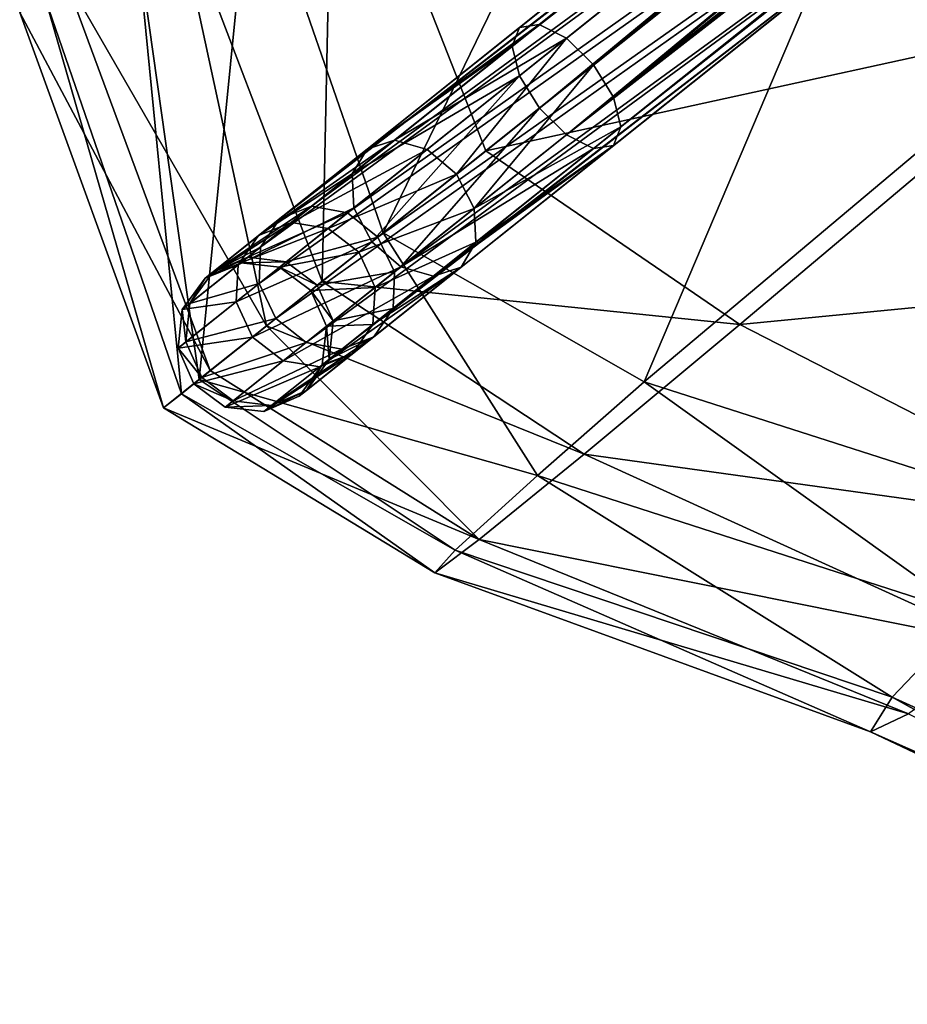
# Model space of a CAD drawing. Header units: millimetres. Extents: x 3 to 496, y 3 to 509.
# Tile 1 of 256: x 48 to 71, y 82 to 108. Entities that reach past the tile are written whole.
import ezdxf

# ---------------------------------------------------------------- set-up
doc = ezdxf.new("R2010")
doc.units = ezdxf.units.MM
doc.header["$LTSCALE"] = 25.4
doc.layers.get('0').update_dxf_attribs({"true_color": 0xff5454})

# ---------------------------------------------------------------- blocks, each defined once
blk = doc.blocks.new('FORM-M-9673.STL#1')
at = {"color": 0}
mesh = blk.add_polyface(dxfattribs=at)
corners = [(61.091, 108.041, 182.385), (106.755, 144.114, 211.359), (61.617, 108.118, 181.496), (106.229, 144.037, 212.247)]
mesh.append_faces([[corners[k] for k in face] for face in [(0, 1, 2), (1, 0, 3)]], dxfattribs={"vtx0": -1, "color": 0})
mesh = blk.add_polyface(dxfattribs=at)
corners = [(61.617, 108.118, 181.496), (107.475, 143.752, 210.708), (62.336, 107.755, 180.846), (106.755, 144.114, 211.359)]
mesh.append_faces([[corners[k] for k in face] for face in [(0, 1, 2), (1, 0, 3)]], dxfattribs={"vtx0": -1, "color": 0})
mesh = blk.add_polyface(dxfattribs=at)
corners = [(106.037, 143.541, 213.135), (61.091, 108.041, 182.385), (60.898, 107.545, 183.273), (106.229, 144.037, 212.247)]
mesh.append_faces([[corners[k] for k in face] for face in [(0, 1, 2), (1, 0, 3)]], dxfattribs={"vtx0": -1, "color": 0})
mesh = blk.add_polyface(dxfattribs=at)
corners = [(107.475, 143.752, 210.708), (63.056, 107.05, 180.608), (62.336, 107.755, 180.846), (108.194, 143.047, 210.47)]
mesh.append_faces([[corners[k] for k in face] for face in [(0, 1, 2), (1, 0, 3)]], dxfattribs={"vtx0": -1, "color": 0})
mesh = blk.add_polyface(dxfattribs=at)
corners = [(106.23, 142.759, 213.785), (60.898, 107.545, 183.273), (61.092, 106.763, 183.923), (106.037, 143.541, 213.135)]
mesh.append_faces([[corners[k] for k in face] for face in [(0, 1, 2), (1, 0, 3)]], dxfattribs={"vtx0": -1, "color": 0})
mesh = blk.add_polyface(dxfattribs=at)
corners = [(108.194, 143.047, 210.47), (63.583, 106.191, 180.846), (63.056, 107.05, 180.608), (108.722, 142.188, 210.708)]
mesh.append_faces([[corners[k] for k in face] for face in [(0, 1, 2), (1, 0, 3)]], dxfattribs={"vtx0": -1, "color": 0})
mesh = blk.add_polyface(dxfattribs=at)
corners = [(61.619, 105.904, 184.161), (106.23, 142.759, 213.785), (61.092, 106.763, 183.923), (106.758, 141.901, 214.023)]
mesh.append_faces([[corners[k] for k in face] for face in [(0, 1, 2), (1, 0, 3)]], dxfattribs={"vtx0": -1, "color": 0})
mesh = blk.add_polyface(dxfattribs=at)
corners = [(63.583, 106.191, 180.846), (108.915, 141.406, 211.359), (63.777, 105.409, 181.496), (108.722, 142.188, 210.708)]
mesh.append_faces([[corners[k] for k in face] for face in [(0, 1, 2), (1, 0, 3)]], dxfattribs={"vtx0": -1, "color": 0})
mesh = blk.add_polyface(dxfattribs=at)
corners = [(62.339, 105.199, 183.923), (106.758, 141.901, 214.023), (61.619, 105.904, 184.161), (107.477, 141.196, 213.785)]
mesh.append_faces([[corners[k] for k in face] for face in [(0, 1, 2), (1, 0, 3)]], dxfattribs={"vtx0": -1, "color": 0})
mesh = blk.add_polyface(dxfattribs=at)
corners = [(63.777, 105.409, 181.496), (108.723, 140.91, 212.247), (63.585, 104.913, 182.385), (108.915, 141.406, 211.359)]
mesh.append_faces([[corners[k] for k in face] for face in [(0, 1, 2), (1, 0, 3)]], dxfattribs={"vtx0": -1, "color": 0})
mesh = blk.add_polyface(dxfattribs=at)
corners = [(108.197, 140.833, 213.135), (62.339, 105.199, 183.923), (63.058, 104.836, 183.273), (107.477, 141.196, 213.785)]
mesh.append_faces([[corners[k] for k in face] for face in [(0, 1, 2), (1, 0, 3)]], dxfattribs={"vtx0": -1, "color": 0})
mesh = blk.add_polyface(dxfattribs=at)
corners = [(108.723, 140.91, 212.247), (63.058, 104.836, 183.273), (63.585, 104.913, 182.385), (108.197, 140.833, 213.135)]
mesh.append_faces([[corners[k] for k in face] for face in [(0, 1, 2), (1, 0, 3)]], dxfattribs={"vtx0": -1, "color": 0})
mesh = blk.add_polyface(dxfattribs=at)
corners = [(67.18, 122.574, 120.694), (53.984, 112.68, 145.133), (57.475, 102.599, 145.563)]
mesh.append_faces([[corners[k] for k in face] for face in [(0, 1, 2)]], dxfattribs={"color": 0})
mesh = blk.add_polyface(dxfattribs=at)
corners = [(67.18, 122.574, 120.694), (57.475, 102.599, 145.563), (70.5, 112.986, 121.278)]
mesh.append_faces([[corners[k] for k in face] for face in [(0, 1, 2)]], dxfattribs={"color": 0})
mesh = blk.add_polyface(dxfattribs=at)
corners = [(56.151, 115.072, 183.259), (55.858, 101.309, 179.573), (51.873, 111.76, 178.702)]
mesh.append_faces([[corners[k] for k in face] for face in [(0, 1, 2)]], dxfattribs={"color": 0})
mesh = blk.add_polyface(dxfattribs=at)
corners = [(60.2, 104.773, 184.289), (55.858, 101.309, 179.573), (56.151, 115.072, 183.259)]
mesh.append_faces([[corners[k] for k in face] for face in [(0, 1, 2)]], dxfattribs={"color": 0})
mesh = blk.add_polyface(dxfattribs=at)
corners = [(68.309, 111.239, 189.713), (60.2, 104.773, 184.289), (56.151, 115.072, 183.259)]
mesh.append_faces([[corners[k] for k in face] for face in [(0, 1, 2)]], dxfattribs={"color": 0})
mesh = blk.add_polyface(dxfattribs=at)
corners = [(54.733, 102.97, 154.62), (69.18, 114.149, 128.387), (68.381, 113.855, 127.798), (55.577, 103.301, 155.12)]
mesh.append_faces([[corners[k] for k in face] for face in [(0, 1, 2), (1, 0, 3)]], dxfattribs={"vtx0": -1, "color": 0})
mesh = blk.add_polyface(dxfattribs=at)
corners = [(55.577, 103.301, 155.12), (70.099, 113.945, 128.819), (69.18, 114.149, 128.387), (56.529, 103.124, 155.486)]
mesh.append_faces([[corners[k] for k in face] for face in [(0, 1, 2), (1, 0, 3)]], dxfattribs={"vtx0": -1, "color": 0})
mesh = blk.add_polyface(dxfattribs=at)
corners = [(54.733, 102.97, 154.62), (67.917, 113.142, 127.209), (54.223, 102.221, 154.12), (68.381, 113.855, 127.798)]
mesh.append_faces([[corners[k] for k in face] for face in [(0, 1, 2), (1, 0, 3)]], dxfattribs={"vtx0": -1, "color": 0})
mesh = blk.add_polyface(dxfattribs=at)
corners = [(56.529, 103.124, 155.486), (70.891, 113.298, 128.977), (70.099, 113.945, 128.819), (57.334, 102.487, 155.62)]
mesh.append_faces([[corners[k] for k in face] for face in [(0, 1, 2), (1, 0, 3)]], dxfattribs={"vtx0": -1, "color": 0})
mesh = blk.add_polyface(dxfattribs=at)
corners = [(71.346, 112.382, 128.819), (57.334, 102.487, 155.62), (57.776, 101.56, 155.486), (70.891, 113.298, 128.977)]
mesh.append_faces([[corners[k] for k in face] for face in [(0, 1, 2), (1, 0, 3)]], dxfattribs={"vtx0": -1, "color": 0})
mesh = blk.add_polyface(dxfattribs=at)
corners = [(54.223, 102.221, 154.12), (67.911, 112.201, 126.777), (54.184, 101.253, 153.754), (67.917, 113.142, 127.209)]
mesh.append_faces([[corners[k] for k in face] for face in [(0, 1, 2), (1, 0, 3)]], dxfattribs={"vtx0": -1, "color": 0})
mesh = blk.add_polyface(dxfattribs=at)
corners = [(57.475, 102.599, 145.563), (64.399, 98.645, 145.302), (70.5, 112.986, 121.278)]
mesh.append_faces([[corners[k] for k in face] for face in [(0, 1, 2)]], dxfattribs={"color": 0})
mesh = blk.add_polyface(dxfattribs=at)
corners = [(64.399, 98.645, 145.302), (77.005, 109.239, 120.95), (70.5, 112.986, 121.278)]
mesh.append_faces([[corners[k] for k in face] for face in [(0, 1, 2)]], dxfattribs={"color": 0})
mesh = blk.add_polyface(dxfattribs=at)
corners = [(53.984, 112.68, 145.133), (50.934, 110.479, 151.484), (52.598, 98.71, 156.843)]
mesh.append_faces([[corners[k] for k in face] for face in [(0, 1, 2)]], dxfattribs={"color": 0})
mesh = blk.add_polyface(dxfattribs=at)
corners = [(53.984, 112.68, 145.133), (52.598, 98.71, 156.843), (57.475, 102.599, 145.563)]
mesh.append_faces([[corners[k] for k in face] for face in [(0, 1, 2)]], dxfattribs={"color": 0})
mesh = blk.add_polyface(dxfattribs=at)
corners = [(71.34, 111.441, 128.387), (57.776, 101.56, 155.486), (57.737, 100.593, 155.12), (71.346, 112.382, 128.819)]
mesh.append_faces([[corners[k] for k in face] for face in [(0, 1, 2), (1, 0, 3)]], dxfattribs={"vtx0": -1, "color": 0})
mesh = blk.add_polyface(dxfattribs=at)
corners = [(54.184, 101.253, 153.754), (68.365, 111.284, 126.619), (54.626, 100.327, 153.62), (67.911, 112.201, 126.777)]
mesh.append_faces([[corners[k] for k in face] for face in [(0, 1, 2), (1, 0, 3)]], dxfattribs={"vtx0": -1, "color": 0})
mesh = blk.add_polyface(dxfattribs=at)
corners = [(51.873, 111.76, 178.702), (54.382, 100.133, 177.031), (48.996, 109.466, 172.573)]
mesh.append_faces([[corners[k] for k in face] for face in [(0, 1, 2)]], dxfattribs={"color": 0})
mesh = blk.add_polyface(dxfattribs=at)
corners = [(51.873, 111.76, 178.702), (55.858, 101.309, 179.573), (54.382, 100.133, 177.031)]
mesh.append_faces([[corners[k] for k in face] for face in [(0, 1, 2)]], dxfattribs={"color": 0})
mesh = blk.add_polyface(dxfattribs=at)
corners = [(69.158, 110.637, 126.777), (54.626, 100.327, 153.62), (68.365, 111.284, 126.619), (55.43, 99.69, 153.754)]
mesh.append_faces([[corners[k] for k in face] for face in [(0, 1, 2), (1, 0, 3)]], dxfattribs={"vtx0": -1, "color": 0})
mesh = blk.add_polyface(dxfattribs=at)
corners = [(70.875, 110.727, 127.798), (57.737, 100.593, 155.12), (57.227, 99.843, 154.62), (71.34, 111.441, 128.387)]
mesh.append_faces([[corners[k] for k in face] for face in [(0, 1, 2), (1, 0, 3)]], dxfattribs={"vtx0": -1, "color": 0})
mesh = blk.add_polyface(dxfattribs=at)
corners = [(76.698, 108.379, 190.35), (60.2, 104.773, 184.289), (68.309, 111.239, 189.713)]
mesh.append_faces([[corners[k] for k in face] for face in [(0, 1, 2)]], dxfattribs={"color": 0})
mesh = blk.add_polyface(dxfattribs=at)
corners = [(70.875, 110.727, 127.798), (56.383, 99.513, 154.12), (70.077, 110.433, 127.209), (57.227, 99.843, 154.62)]
mesh.append_faces([[corners[k] for k in face] for face in [(0, 1, 2), (1, 0, 3)]], dxfattribs={"vtx0": -1, "color": 0})
mesh = blk.add_polyface(dxfattribs=at)
corners = [(50.934, 110.479, 151.484), (48.516, 108.794, 158.225), (52.123, 98.331, 158.809)]
mesh.append_faces([[corners[k] for k in face] for face in [(0, 1, 2)]], dxfattribs={"color": 0})
mesh = blk.add_polyface(dxfattribs=at)
corners = [(50.934, 110.479, 151.484), (52.123, 98.331, 158.809), (52.598, 98.71, 156.843)]
mesh.append_faces([[corners[k] for k in face] for face in [(0, 1, 2)]], dxfattribs={"color": 0})
mesh = blk.add_polyface(dxfattribs=at)
corners = [(70.077, 110.433, 127.209), (55.43, 99.69, 153.754), (69.158, 110.637, 126.777), (56.383, 99.513, 154.12)]
mesh.append_faces([[corners[k] for k in face] for face in [(0, 1, 2), (1, 0, 3)]], dxfattribs={"vtx0": -1, "color": 0})
mesh = blk.add_polyface(dxfattribs=at)
corners = [(76.698, 108.379, 190.35), (86.539, 102.071, 188.697), (66.934, 100.169, 183.612), (95.598, 110.103, 195.179)]
mesh.append_faces([[corners[k] for k in face] for face in [(0, 1, 2), (1, 0, 3)]], dxfattribs={"vtx0": -1, "color": 0})
mesh = blk.add_polyface(dxfattribs=at)
corners = [(48.996, 109.466, 172.573), (52.891, 98.944, 173.37), (47.835, 108.439, 165.501)]
mesh.append_faces([[corners[k] for k in face] for face in [(0, 1, 2)]], dxfattribs={"color": 0})
mesh = blk.add_polyface(dxfattribs=at)
corners = [(48.996, 109.466, 172.573), (54.382, 100.133, 177.031), (52.891, 98.944, 173.37)]
mesh.append_faces([[corners[k] for k in face] for face in [(0, 1, 2)]], dxfattribs={"color": 0})
mesh = blk.add_polyface(dxfattribs=at)
corners = [(64.399, 98.645, 145.302), (75.708, 95.027, 144.794), (77.005, 109.239, 120.95)]
mesh.append_faces([[corners[k] for k in face] for face in [(0, 1, 2)]], dxfattribs={"color": 0})
mesh = blk.add_polyface(dxfattribs=at)
corners = [(48.516, 108.794, 158.225), (47.835, 108.439, 165.501), (51.65, 97.954, 167.172)]
mesh.append_faces([[corners[k] for k in face] for face in [(0, 1, 2)]], dxfattribs={"color": 0})
mesh = blk.add_polyface(dxfattribs=at)
corners = [(48.516, 108.794, 158.225), (51.65, 97.954, 167.172), (52.123, 98.331, 158.809)]
mesh.append_faces([[corners[k] for k in face] for face in [(0, 1, 2)]], dxfattribs={"color": 0})
mesh = blk.add_polyface(dxfattribs=at)
corners = [(47.835, 108.439, 165.501), (52.891, 98.944, 173.37), (51.65, 97.954, 167.172)]
mesh.append_faces([[corners[k] for k in face] for face in [(0, 1, 2)]], dxfattribs={"color": 0})
mesh = blk.add_polyface(dxfattribs=at)
corners = [(76.698, 108.379, 190.35), (66.934, 100.169, 183.612), (60.2, 104.773, 184.289)]
mesh.append_faces([[corners[k] for k in face] for face in [(0, 1, 2)]], dxfattribs={"color": 0})
mesh = blk.add_polyface(dxfattribs=at)
corners = [(57.049, 104.818, 178.543), (61.617, 108.118, 181.496), (57.777, 105.056, 177.847), (61.091, 108.041, 182.385)]
mesh.append_faces([[corners[k] for k in face] for face in [(0, 1, 2), (1, 0, 3)]], dxfattribs={"vtx0": -1, "color": 0})
mesh = blk.add_polyface(dxfattribs=at)
corners = [(57.777, 105.056, 177.847), (62.336, 107.755, 180.846), (58.645, 104.811, 177.338), (61.617, 108.118, 181.496)]
mesh.append_faces([[corners[k] for k in face] for face in [(0, 1, 2), (1, 0, 3)]], dxfattribs={"vtx0": -1, "color": 0})
mesh = blk.add_polyface(dxfattribs=at)
corners = [(60.898, 107.545, 183.273), (57.049, 104.818, 178.543), (56.655, 104.161, 179.24), (61.091, 108.041, 182.385)]
mesh.append_faces([[corners[k] for k in face] for face in [(0, 1, 2), (1, 0, 3)]], dxfattribs={"vtx0": -1, "color": 0})
mesh = blk.add_polyface(dxfattribs=at)
corners = [(62.336, 107.755, 180.846), (59.419, 104.149, 177.151), (58.645, 104.811, 177.338), (63.056, 107.05, 180.608)]
mesh.append_faces([[corners[k] for k in face] for face in [(0, 1, 2), (1, 0, 3)]], dxfattribs={"vtx0": -1, "color": 0})
mesh = blk.add_polyface(dxfattribs=at)
corners = [(61.092, 106.763, 183.923), (56.655, 104.161, 179.24), (56.7, 103.261, 179.749), (60.898, 107.545, 183.273)]
mesh.append_faces([[corners[k] for k in face] for face in [(0, 1, 2), (1, 0, 3)]], dxfattribs={"vtx0": -1, "color": 0})
mesh = blk.add_polyface(dxfattribs=at)
corners = [(63.056, 107.05, 180.608), (59.892, 103.247, 177.338), (59.419, 104.149, 177.151), (63.583, 106.191, 180.846)]
mesh.append_faces([[corners[k] for k in face] for face in [(0, 1, 2), (1, 0, 3)]], dxfattribs={"vtx0": -1, "color": 0})
mesh = blk.add_polyface(dxfattribs=at)
corners = [(57.174, 102.359, 179.936), (61.092, 106.763, 183.923), (56.7, 103.261, 179.749), (61.619, 105.904, 184.161)]
mesh.append_faces([[corners[k] for k in face] for face in [(0, 1, 2), (1, 0, 3)]], dxfattribs={"vtx0": -1, "color": 0})
mesh = blk.add_polyface(dxfattribs=at)
corners = [(59.892, 103.247, 177.338), (63.777, 105.409, 181.496), (59.937, 102.347, 177.847), (63.583, 106.191, 180.846)]
mesh.append_faces([[corners[k] for k in face] for face in [(0, 1, 2), (1, 0, 3)]], dxfattribs={"vtx0": -1, "color": 0})
mesh = blk.add_polyface(dxfattribs=at)
corners = [(57.947, 101.697, 179.749), (61.619, 105.904, 184.161), (57.174, 102.359, 179.936), (62.339, 105.199, 183.923)]
mesh.append_faces([[corners[k] for k in face] for face in [(0, 1, 2), (1, 0, 3)]], dxfattribs={"vtx0": -1, "color": 0})
mesh = blk.add_polyface(dxfattribs=at)
corners = [(63.058, 104.836, 183.273), (57.947, 101.697, 179.749), (58.815, 101.452, 179.24), (62.339, 105.199, 183.923)]
mesh.append_faces([[corners[k] for k in face] for face in [(0, 1, 2), (1, 0, 3)]], dxfattribs={"vtx0": -1, "color": 0})
mesh = blk.add_polyface(dxfattribs=at)
corners = [(59.937, 102.347, 177.847), (63.585, 104.913, 182.385), (59.543, 101.69, 178.543), (63.777, 105.409, 181.496)]
mesh.append_faces([[corners[k] for k in face] for face in [(0, 1, 2), (1, 0, 3)]], dxfattribs={"vtx0": -1, "color": 0})
mesh = blk.add_polyface(dxfattribs=at)
corners = [(54.172, 102.523, 173.259), (57.777, 105.056, 177.847), (55.044, 102.876, 172.827), (57.049, 104.818, 178.543)]
mesh.append_faces([[corners[k] for k in face] for face in [(0, 1, 2), (1, 0, 3)]], dxfattribs={"vtx0": -1, "color": 0})
mesh = blk.add_polyface(dxfattribs=at)
corners = [(55.044, 102.876, 172.827), (58.645, 104.811, 177.338), (56.016, 102.715, 172.511), (57.777, 105.056, 177.847)]
mesh.append_faces([[corners[k] for k in face] for face in [(0, 1, 2), (1, 0, 3)]], dxfattribs={"vtx0": -1, "color": 0})
mesh = blk.add_polyface(dxfattribs=at)
corners = [(56.655, 104.161, 179.24), (54.172, 102.523, 173.259), (53.633, 101.751, 173.691), (57.049, 104.818, 178.543)]
mesh.append_faces([[corners[k] for k in face] for face in [(0, 1, 2), (1, 0, 3)]], dxfattribs={"vtx0": -1, "color": 0})
mesh = blk.add_polyface(dxfattribs=at)
corners = [(66.934, 100.169, 183.612), (55.858, 101.309, 179.573), (60.2, 104.773, 184.289)]
mesh.append_faces([[corners[k] for k in face] for face in [(0, 1, 2)]], dxfattribs={"color": 0})
mesh = blk.add_polyface(dxfattribs=at)
corners = [(56.016, 102.715, 172.511), (59.419, 104.149, 177.151), (56.829, 102.084, 172.395), (58.645, 104.811, 177.338)]
mesh.append_faces([[corners[k] for k in face] for face in [(0, 1, 2), (1, 0, 3)]], dxfattribs={"vtx0": -1, "color": 0})
mesh = blk.add_polyface(dxfattribs=at)
corners = [(63.585, 104.913, 182.385), (58.815, 101.452, 179.24), (59.543, 101.69, 178.543), (63.058, 104.836, 183.273)]
mesh.append_faces([[corners[k] for k in face] for face in [(0, 1, 2), (1, 0, 3)]], dxfattribs={"vtx0": -1, "color": 0})
mesh = blk.add_polyface(dxfattribs=at)
corners = [(56.7, 103.261, 179.749), (53.633, 101.751, 173.691), (53.574, 100.767, 174.007), (56.655, 104.161, 179.24)]
mesh.append_faces([[corners[k] for k in face] for face in [(0, 1, 2), (1, 0, 3)]], dxfattribs={"vtx0": -1, "color": 0})
mesh = blk.add_polyface(dxfattribs=at)
corners = [(56.829, 102.084, 172.395), (59.892, 103.247, 177.338), (57.263, 101.151, 172.511), (59.419, 104.149, 177.151)]
mesh.append_faces([[corners[k] for k in face] for face in [(0, 1, 2), (1, 0, 3)]], dxfattribs={"vtx0": -1, "color": 0})
mesh = blk.add_polyface(dxfattribs=at)
corners = [(52.95, 101.549, 160.643), (55.577, 103.301, 155.12), (54.733, 102.97, 154.62), (53.883, 101.95, 160.842)]
mesh.append_faces([[corners[k] for k in face] for face in [(0, 1, 2), (1, 0, 3)]], dxfattribs={"vtx0": -1, "color": 0})
mesh = blk.add_polyface(dxfattribs=at)
corners = [(57.174, 102.359, 179.936), (53.574, 100.767, 174.007), (54.008, 99.835, 174.123), (56.7, 103.261, 179.749)]
mesh.append_faces([[corners[k] for k in face] for face in [(0, 1, 2), (1, 0, 3)]], dxfattribs={"vtx0": -1, "color": 0})
mesh = blk.add_polyface(dxfattribs=at)
corners = [(53.883, 101.95, 160.842), (56.529, 103.124, 155.486), (55.577, 103.301, 155.12), (54.901, 101.825, 160.987)]
mesh.append_faces([[corners[k] for k in face] for face in [(0, 1, 2), (1, 0, 3)]], dxfattribs={"vtx0": -1, "color": 0})
mesh = blk.add_polyface(dxfattribs=at)
corners = [(54.901, 101.825, 160.987), (57.334, 102.487, 155.62), (56.529, 103.124, 155.486), (55.729, 101.207, 161.041)]
mesh.append_faces([[corners[k] for k in face] for face in [(0, 1, 2), (1, 0, 3)]], dxfattribs={"vtx0": -1, "color": 0})
mesh = blk.add_polyface(dxfattribs=at)
corners = [(57.263, 101.151, 172.511), (59.937, 102.347, 177.847), (57.204, 100.167, 172.827), (59.892, 103.247, 177.338)]
mesh.append_faces([[corners[k] for k in face] for face in [(0, 1, 2), (1, 0, 3)]], dxfattribs={"vtx0": -1, "color": 0})
mesh = blk.add_polyface(dxfattribs=at)
corners = [(52.95, 101.549, 160.643), (54.223, 102.221, 154.12), (52.351, 100.728, 160.444), (54.733, 102.97, 154.62)]
mesh.append_faces([[corners[k] for k in face] for face in [(0, 1, 2), (1, 0, 3)]], dxfattribs={"vtx0": -1, "color": 0})
mesh = blk.add_polyface(dxfattribs=at)
corners = [(52.756, 101.394, 167.078), (55.044, 102.876, 172.827), (53.699, 101.803, 166.955), (54.172, 102.523, 173.259)]
mesh.append_faces([[corners[k] for k in face] for face in [(0, 1, 2), (1, 0, 3)]], dxfattribs={"vtx0": -1, "color": 0})
mesh = blk.add_polyface(dxfattribs=at)
corners = [(53.699, 101.803, 166.955), (56.016, 102.715, 172.511), (54.724, 101.684, 166.865), (55.044, 102.876, 172.827)]
mesh.append_faces([[corners[k] for k in face] for face in [(0, 1, 2), (1, 0, 3)]], dxfattribs={"vtx0": -1, "color": 0})
mesh = blk.add_polyface(dxfattribs=at)
corners = [(52.598, 98.71, 156.843), (61.573, 96.166, 151.648), (57.475, 102.599, 145.563)]
mesh.append_faces([[corners[k] for k in face] for face in [(0, 1, 2)]], dxfattribs={"color": 0})
mesh = blk.add_polyface(dxfattribs=at)
corners = [(54.724, 101.684, 166.865), (56.829, 102.084, 172.395), (55.555, 101.068, 166.832), (56.016, 102.715, 172.511)]
mesh.append_faces([[corners[k] for k in face] for face in [(0, 1, 2), (1, 0, 3)]], dxfattribs={"vtx0": -1, "color": 0})
mesh = blk.add_polyface(dxfattribs=at)
corners = [(61.573, 96.166, 151.648), (64.399, 98.645, 145.302), (57.475, 102.599, 145.563)]
mesh.append_faces([[corners[k] for k in face] for face in [(0, 1, 2)]], dxfattribs={"color": 0})
mesh = blk.add_polyface(dxfattribs=at)
corners = [(53.633, 101.751, 173.691), (52.756, 101.394, 167.078), (52.147, 100.566, 167.201), (54.172, 102.523, 173.259)]
mesh.append_faces([[corners[k] for k in face] for face in [(0, 1, 2), (1, 0, 3)]], dxfattribs={"vtx0": -1, "color": 0})
mesh = blk.add_polyface(dxfattribs=at)
corners = [(57.947, 101.697, 179.749), (54.008, 99.835, 174.123), (54.821, 99.203, 174.007), (57.174, 102.359, 179.936)]
mesh.append_faces([[corners[k] for k in face] for face in [(0, 1, 2), (1, 0, 3)]], dxfattribs={"vtx0": -1, "color": 0})
mesh = blk.add_polyface(dxfattribs=at)
corners = [(57.776, 101.56, 155.486), (55.729, 101.207, 161.041), (56.148, 100.262, 160.987), (57.334, 102.487, 155.62)]
mesh.append_faces([[corners[k] for k in face] for face in [(0, 1, 2), (1, 0, 3)]], dxfattribs={"vtx0": -1, "color": 0})
mesh = blk.add_polyface(dxfattribs=at)
corners = [(57.204, 100.167, 172.827), (59.543, 101.69, 178.543), (56.666, 99.396, 173.259), (59.937, 102.347, 177.847)]
mesh.append_faces([[corners[k] for k in face] for face in [(0, 1, 2), (1, 0, 3)]], dxfattribs={"vtx0": -1, "color": 0})
mesh = blk.add_polyface(dxfattribs=at)
corners = [(52.351, 100.728, 160.444), (54.184, 101.253, 153.754), (52.246, 99.709, 160.298), (54.223, 102.221, 154.12)]
mesh.append_faces([[corners[k] for k in face] for face in [(0, 1, 2), (1, 0, 3)]], dxfattribs={"vtx0": -1, "color": 0})
mesh = blk.add_polyface(dxfattribs=at)
corners = [(55.555, 101.068, 166.832), (57.263, 101.151, 172.511), (55.971, 100.12, 166.865), (56.829, 102.084, 172.395)]
mesh.append_faces([[corners[k] for k in face] for face in [(0, 1, 2), (1, 0, 3)]], dxfattribs={"vtx0": -1, "color": 0})
mesh = blk.add_polyface(dxfattribs=at)
corners = [(86.539, 102.071, 188.697), (77.648, 94.673, 182.405), (66.934, 100.169, 183.612)]
mesh.append_faces([[corners[k] for k in face] for face in [(0, 1, 2)]], dxfattribs={"color": 0})
mesh = blk.add_polyface(dxfattribs=at)
corners = [(52.756, 101.394, 167.078), (53.883, 101.95, 160.842), (52.95, 101.549, 160.643), (53.699, 101.803, 166.955)]
mesh.append_faces([[corners[k] for k in face] for face in [(0, 1, 2), (1, 0, 3)]], dxfattribs={"vtx0": -1, "color": 0})
mesh = blk.add_polyface(dxfattribs=at)
corners = [(53.699, 101.803, 166.955), (54.901, 101.825, 160.987), (53.883, 101.95, 160.842), (54.724, 101.684, 166.865)]
mesh.append_faces([[corners[k] for k in face] for face in [(0, 1, 2), (1, 0, 3)]], dxfattribs={"vtx0": -1, "color": 0})
mesh = blk.add_polyface(dxfattribs=at)
corners = [(54.724, 101.684, 166.865), (55.729, 101.207, 161.041), (54.901, 101.825, 160.987), (55.555, 101.068, 166.832)]
mesh.append_faces([[corners[k] for k in face] for face in [(0, 1, 2), (1, 0, 3)]], dxfattribs={"vtx0": -1, "color": 0})
mesh = blk.add_polyface(dxfattribs=at)
corners = [(53.574, 100.767, 174.007), (52.147, 100.566, 167.201), (52.036, 99.541, 167.291), (53.633, 101.751, 173.691)]
mesh.append_faces([[corners[k] for k in face] for face in [(0, 1, 2), (1, 0, 3)]], dxfattribs={"vtx0": -1, "color": 0})
mesh = blk.add_polyface(dxfattribs=at)
corners = [(52.756, 101.394, 167.078), (52.351, 100.728, 160.444), (52.147, 100.566, 167.201), (52.95, 101.549, 160.643)]
mesh.append_faces([[corners[k] for k in face] for face in [(0, 1, 2), (1, 0, 3)]], dxfattribs={"vtx0": -1, "color": 0})
mesh = blk.add_polyface(dxfattribs=at)
corners = [(58.815, 101.452, 179.24), (54.821, 99.203, 174.007), (55.793, 99.043, 173.691), (57.947, 101.697, 179.749)]
mesh.append_faces([[corners[k] for k in face] for face in [(0, 1, 2), (1, 0, 3)]], dxfattribs={"vtx0": -1, "color": 0})
mesh = blk.add_polyface(dxfattribs=at)
corners = [(59.543, 101.69, 178.543), (55.793, 99.043, 173.691), (56.666, 99.396, 173.259), (58.815, 101.452, 179.24)]
mesh.append_faces([[corners[k] for k in face] for face in [(0, 1, 2), (1, 0, 3)]], dxfattribs={"vtx0": -1, "color": 0})
mesh = blk.add_polyface(dxfattribs=at)
corners = [(57.737, 100.593, 155.12), (56.148, 100.262, 160.987), (56.043, 99.242, 160.842), (57.776, 101.56, 155.486)]
mesh.append_faces([[corners[k] for k in face] for face in [(0, 1, 2), (1, 0, 3)]], dxfattribs={"vtx0": -1, "color": 0})
mesh = blk.add_polyface(dxfattribs=at)
corners = [(55.858, 101.309, 179.573), (62.806, 96.732, 178.947), (54.382, 100.133, 177.031)]
mesh.append_faces([[corners[k] for k in face] for face in [(0, 1, 2)]], dxfattribs={"color": 0})
mesh = blk.add_polyface(dxfattribs=at)
corners = [(66.934, 100.169, 183.612), (62.806, 96.732, 178.947), (55.858, 101.309, 179.573)]
mesh.append_faces([[corners[k] for k in face] for face in [(0, 1, 2)]], dxfattribs={"color": 0})
mesh = blk.add_polyface(dxfattribs=at)
corners = [(52.246, 99.709, 160.298), (54.626, 100.327, 153.62), (52.665, 98.763, 160.245), (54.184, 101.253, 153.754)]
mesh.append_faces([[corners[k] for k in face] for face in [(0, 1, 2), (1, 0, 3)]], dxfattribs={"vtx0": -1, "color": 0})
mesh = blk.add_polyface(dxfattribs=at)
corners = [(56.148, 100.262, 160.987), (55.555, 101.068, 166.832), (55.971, 100.12, 166.865), (55.729, 101.207, 161.041)]
mesh.append_faces([[corners[k] for k in face] for face in [(0, 1, 2), (1, 0, 3)]], dxfattribs={"vtx0": -1, "color": 0})
mesh = blk.add_polyface(dxfattribs=at)
corners = [(55.971, 100.12, 166.865), (57.204, 100.167, 172.827), (55.859, 99.095, 166.955), (57.263, 101.151, 172.511)]
mesh.append_faces([[corners[k] for k in face] for face in [(0, 1, 2), (1, 0, 3)]], dxfattribs={"vtx0": -1, "color": 0})
mesh = blk.add_polyface(dxfattribs=at)
corners = [(54.008, 99.835, 174.123), (52.036, 99.541, 167.291), (52.451, 98.593, 167.324), (53.574, 100.767, 174.007)]
mesh.append_faces([[corners[k] for k in face] for face in [(0, 1, 2), (1, 0, 3)]], dxfattribs={"vtx0": -1, "color": 0})
mesh = blk.add_polyface(dxfattribs=at)
corners = [(52.147, 100.566, 167.201), (52.246, 99.709, 160.298), (52.036, 99.541, 167.291), (52.351, 100.728, 160.444)]
mesh.append_faces([[corners[k] for k in face] for face in [(0, 1, 2), (1, 0, 3)]], dxfattribs={"vtx0": -1, "color": 0})
mesh = blk.add_polyface(dxfattribs=at)
corners = [(57.227, 99.843, 154.62), (56.043, 99.242, 160.842), (55.444, 98.421, 160.643), (57.737, 100.593, 155.12)]
mesh.append_faces([[corners[k] for k in face] for face in [(0, 1, 2), (1, 0, 3)]], dxfattribs={"vtx0": -1, "color": 0})
mesh = blk.add_polyface(dxfattribs=at)
corners = [(55.43, 99.69, 153.754), (52.665, 98.763, 160.245), (54.626, 100.327, 153.62), (53.493, 98.145, 160.298)]
mesh.append_faces([[corners[k] for k in face] for face in [(0, 1, 2), (1, 0, 3)]], dxfattribs={"vtx0": -1, "color": 0})
mesh = blk.add_polyface(dxfattribs=at)
corners = [(56.043, 99.242, 160.842), (55.971, 100.12, 166.865), (55.859, 99.095, 166.955), (56.148, 100.262, 160.987)]
mesh.append_faces([[corners[k] for k in face] for face in [(0, 1, 2), (1, 0, 3)]], dxfattribs={"vtx0": -1, "color": 0})
mesh = blk.add_polyface(dxfattribs=at)
corners = [(54.382, 100.133, 177.031), (60.02, 94.464, 172.748), (52.891, 98.944, 173.37)]
mesh.append_faces([[corners[k] for k in face] for face in [(0, 1, 2)]], dxfattribs={"color": 0})
mesh = blk.add_polyface(dxfattribs=at)
corners = [(62.806, 96.732, 178.947), (60.02, 94.464, 172.748), (54.382, 100.133, 177.031)]
mesh.append_faces([[corners[k] for k in face] for face in [(0, 1, 2)]], dxfattribs={"color": 0})
mesh = blk.add_polyface(dxfattribs=at)
corners = [(55.859, 99.095, 166.955), (56.666, 99.396, 173.259), (55.25, 98.267, 167.078), (57.204, 100.167, 172.827)]
mesh.append_faces([[corners[k] for k in face] for face in [(0, 1, 2), (1, 0, 3)]], dxfattribs={"vtx0": -1, "color": 0})
mesh = blk.add_polyface(dxfattribs=at)
corners = [(77.648, 94.673, 182.405), (62.806, 96.732, 178.947), (66.934, 100.169, 183.612)]
mesh.append_faces([[corners[k] for k in face] for face in [(0, 1, 2)]], dxfattribs={"color": 0})
mesh = blk.add_polyface(dxfattribs=at)
corners = [(54.821, 99.203, 174.007), (52.451, 98.593, 167.324), (53.283, 97.977, 167.291), (54.008, 99.835, 174.123)]
mesh.append_faces([[corners[k] for k in face] for face in [(0, 1, 2), (1, 0, 3)]], dxfattribs={"vtx0": -1, "color": 0})
mesh = blk.add_polyface(dxfattribs=at)
corners = [(57.227, 99.843, 154.62), (54.511, 98.02, 160.444), (56.383, 99.513, 154.12), (55.444, 98.421, 160.643)]
mesh.append_faces([[corners[k] for k in face] for face in [(0, 1, 2), (1, 0, 3)]], dxfattribs={"vtx0": -1, "color": 0})
mesh = blk.add_polyface(dxfattribs=at)
corners = [(52.036, 99.541, 167.291), (52.665, 98.763, 160.245), (52.451, 98.593, 167.324), (52.246, 99.709, 160.298)]
mesh.append_faces([[corners[k] for k in face] for face in [(0, 1, 2), (1, 0, 3)]], dxfattribs={"vtx0": -1, "color": 0})
mesh = blk.add_polyface(dxfattribs=at)
corners = [(56.383, 99.513, 154.12), (53.493, 98.145, 160.298), (55.43, 99.69, 153.754), (54.511, 98.02, 160.444)]
mesh.append_faces([[corners[k] for k in face] for face in [(0, 1, 2), (1, 0, 3)]], dxfattribs={"vtx0": -1, "color": 0})
mesh = blk.add_polyface(dxfattribs=at)
corners = [(55.793, 99.043, 173.691), (53.283, 97.977, 167.291), (54.307, 97.858, 167.201), (54.821, 99.203, 174.007)]
mesh.append_faces([[corners[k] for k in face] for face in [(0, 1, 2), (1, 0, 3)]], dxfattribs={"vtx0": -1, "color": 0})
mesh = blk.add_polyface(dxfattribs=at)
corners = [(56.666, 99.396, 173.259), (54.307, 97.858, 167.201), (55.25, 98.267, 167.078), (55.793, 99.043, 173.691)]
mesh.append_faces([[corners[k] for k in face] for face in [(0, 1, 2), (1, 0, 3)]], dxfattribs={"vtx0": -1, "color": 0})
mesh = blk.add_polyface(dxfattribs=at)
corners = [(55.444, 98.421, 160.643), (55.859, 99.095, 166.955), (55.25, 98.267, 167.078), (56.043, 99.242, 160.842)]
mesh.append_faces([[corners[k] for k in face] for face in [(0, 1, 2), (1, 0, 3)]], dxfattribs={"vtx0": -1, "color": 0})
mesh = blk.add_polyface(dxfattribs=at)
corners = [(52.891, 98.944, 173.37), (60.02, 94.464, 172.748), (51.65, 97.954, 167.172)]
mesh.append_faces([[corners[k] for k in face] for face in [(0, 1, 2)]], dxfattribs={"color": 0})
mesh = blk.add_polyface(dxfattribs=at)
corners = [(52.123, 98.331, 158.809), (59.384, 94.183, 158.385), (52.598, 98.71, 156.843)]
mesh.append_faces([[corners[k] for k in face] for face in [(0, 1, 2)]], dxfattribs={"color": 0})
mesh = blk.add_polyface(dxfattribs=at)
corners = [(53.493, 98.145, 160.298), (52.451, 98.593, 167.324), (52.665, 98.763, 160.245), (53.283, 97.977, 167.291)]
mesh.append_faces([[corners[k] for k in face] for face in [(0, 1, 2), (1, 0, 3)]], dxfattribs={"vtx0": -1, "color": 0})
mesh = blk.add_polyface(dxfattribs=at)
corners = [(59.384, 94.183, 158.385), (61.573, 96.166, 151.648), (52.598, 98.71, 156.843)]
mesh.append_faces([[corners[k] for k in face] for face in [(0, 1, 2)]], dxfattribs={"color": 0})
mesh = blk.add_polyface(dxfattribs=at)
corners = [(55.444, 98.421, 160.643), (54.307, 97.858, 167.201), (54.511, 98.02, 160.444), (55.25, 98.267, 167.078)]
mesh.append_faces([[corners[k] for k in face] for face in [(0, 1, 2), (1, 0, 3)]], dxfattribs={"vtx0": -1, "color": 0})
mesh = blk.add_polyface(dxfattribs=at)
corners = [(61.573, 96.166, 151.648), (73.056, 92.46, 151.135), (64.399, 98.645, 145.302)]
mesh.append_faces([[corners[k] for k in face] for face in [(0, 1, 2)]], dxfattribs={"color": 0})
mesh = blk.add_polyface(dxfattribs=at)
corners = [(73.056, 92.46, 151.135), (75.708, 95.027, 144.794), (64.399, 98.645, 145.302)]
mesh.append_faces([[corners[k] for k in face] for face in [(0, 1, 2)]], dxfattribs={"color": 0})
mesh = blk.add_polyface(dxfattribs=at)
corners = [(51.65, 97.954, 167.172), (58.843, 93.588, 165.656), (52.123, 98.331, 158.809)]
mesh.append_faces([[corners[k] for k in face] for face in [(0, 1, 2)]], dxfattribs={"color": 0})
mesh = blk.add_polyface(dxfattribs=at)
corners = [(58.843, 93.588, 165.656), (59.384, 94.183, 158.385), (52.123, 98.331, 158.809)]
mesh.append_faces([[corners[k] for k in face] for face in [(0, 1, 2)]], dxfattribs={"color": 0})
mesh = blk.add_polyface(dxfattribs=at)
corners = [(60.02, 94.464, 172.748), (58.843, 93.588, 165.656), (51.65, 97.954, 167.172)]
mesh.append_faces([[corners[k] for k in face] for face in [(0, 1, 2)]], dxfattribs={"color": 0})
mesh = blk.add_polyface(dxfattribs=at)
corners = [(54.511, 98.02, 160.444), (53.283, 97.977, 167.291), (53.493, 98.145, 160.298), (54.307, 97.858, 167.201)]
mesh.append_faces([[corners[k] for k in face] for face in [(0, 1, 2), (1, 0, 3)]], dxfattribs={"vtx0": -1, "color": 0})
mesh = blk.add_polyface(dxfattribs=at)
corners = [(62.806, 96.732, 178.947), (73.906, 91.674, 177.961), (60.02, 94.464, 172.748)]
mesh.append_faces([[corners[k] for k in face] for face in [(0, 1, 2)]], dxfattribs={"color": 0})
mesh = blk.add_polyface(dxfattribs=at)
corners = [(77.648, 94.673, 182.405), (73.906, 91.674, 177.961), (62.806, 96.732, 178.947)]
mesh.append_faces([[corners[k] for k in face] for face in [(0, 1, 2)]], dxfattribs={"color": 0})
mesh = blk.add_polyface(dxfattribs=at)
corners = [(59.384, 94.183, 158.385), (70.977, 90.289, 157.845), (61.573, 96.166, 151.648)]
mesh.append_faces([[corners[k] for k in face] for face in [(0, 1, 2)]], dxfattribs={"color": 0})
mesh = blk.add_polyface(dxfattribs=at)
corners = [(70.977, 90.289, 157.845), (73.056, 92.46, 151.135), (61.573, 96.166, 151.648)]
mesh.append_faces([[corners[k] for k in face] for face in [(0, 1, 2)]], dxfattribs={"color": 0})
mesh = blk.add_polyface(dxfattribs=at)
corners = [(60.02, 94.464, 172.748), (71.409, 89.844, 171.96), (58.843, 93.588, 165.656)]
mesh.append_faces([[corners[k] for k in face] for face in [(0, 1, 2)]], dxfattribs={"color": 0})
mesh = blk.add_polyface(dxfattribs=at)
corners = [(73.906, 91.674, 177.961), (71.409, 89.844, 171.96), (60.02, 94.464, 172.748)]
mesh.append_faces([[corners[k] for k in face] for face in [(0, 1, 2)]], dxfattribs={"color": 0})
mesh = blk.add_polyface(dxfattribs=at)
corners = [(58.843, 93.588, 165.656), (70.402, 89.371, 165.02), (59.384, 94.183, 158.385)]
mesh.append_faces([[corners[k] for k in face] for face in [(0, 1, 2)]], dxfattribs={"color": 0})
mesh = blk.add_polyface(dxfattribs=at)
corners = [(70.402, 89.371, 165.02), (70.977, 90.289, 157.845), (59.384, 94.183, 158.385)]
mesh.append_faces([[corners[k] for k in face] for face in [(0, 1, 2)]], dxfattribs={"color": 0})
mesh = blk.add_polyface(dxfattribs=at)
corners = [(71.409, 89.844, 171.96), (70.402, 89.371, 165.02), (58.843, 93.588, 165.656)]
mesh.append_faces([[corners[k] for k in face] for face in [(0, 1, 2)]], dxfattribs={"color": 0})
mesh = blk.add_polyface(dxfattribs=at)
corners = [(70.977, 90.289, 157.845), (86.291, 83.357, 157.75), (73.056, 92.46, 151.135)]
mesh.append_faces([[corners[k] for k in face] for face in [(0, 1, 2)]], dxfattribs={"color": 0})
mesh = blk.add_polyface(dxfattribs=at)
corners = [(70.402, 89.371, 165.02), (85.661, 82.145, 164.803), (70.977, 90.289, 157.845)]
mesh.append_faces([[corners[k] for k in face] for face in [(0, 1, 2)]], dxfattribs={"color": 0})
mesh = blk.add_polyface(dxfattribs=at)
corners = [(85.661, 82.145, 164.803), (86.291, 83.357, 157.75), (70.977, 90.289, 157.845)]
mesh.append_faces([[corners[k] for k in face] for face in [(0, 1, 2)]], dxfattribs={"color": 0})
mesh = blk.add_polyface(dxfattribs=at)
corners = [(71.409, 89.844, 171.96), (86.468, 82.261, 171.547), (70.402, 89.371, 165.02)]
mesh.append_faces([[corners[k] for k in face] for face in [(0, 1, 2)]], dxfattribs={"color": 0})
mesh = blk.add_polyface(dxfattribs=at)
corners = [(86.468, 82.261, 171.547), (85.661, 82.145, 164.803), (70.402, 89.371, 165.02)]
mesh.append_faces([[corners[k] for k in face] for face in [(0, 1, 2)]], dxfattribs={"color": 0})

msp = doc.modelspace()

# ---------------------------------------------------------------- block references
at = {"color": 7, "true_color": 0xf9f8f7}
msp.add_blockref('FORM-M-9673.STL#1', (0, 0), dxfattribs=at)

doc.saveas('drawing.dxf')
